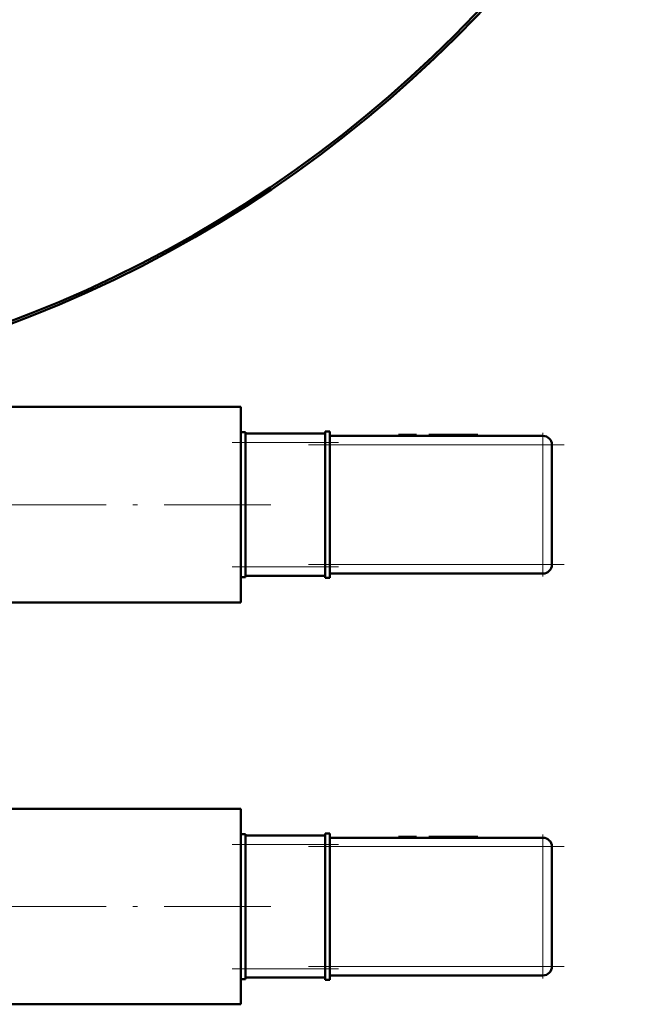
# Model space of a CAD drawing. Extents: x -1358 to 1757, y -1497 to 607.
# Tile 31 of 97: x 187 to 258, y -919 to -808. Entities that reach past the tile are written whole.
import ezdxf

# ---------------------------------------------------------------- set-up
doc = ezdxf.new("R2010")
doc.units = 0
doc.linetypes.add('DASHDOT', pattern=[18.5, 12, -3, 0.5, -3])

msp = doc.modelspace()

# ---------------------------------------------------------------- linework, layer by layer
at = {"color": 7, "lineweight": 50}
for p, q in [((178.79, -851.45), (211.79, -851.45)), ((211.79, -854.36), (211.79, -851.45)), ((211.79, -854.29), (212.29, -854.29)), ((211.79, -855.04), (211.79, -854.36)), ((212.29, -855.45), (212.29, -854.29)), ((221.29, -854.45), (212.29, -854.45)), ((221.29, -854.22), (221.29, -855.45)), ((221.79, -854.22), (221.29, -854.22)), ((221.79, -855.45), (221.79, -854.22)), ((245.79, -854.7), (221.79, -854.7)), ((229.61, -854.6), (229.51, -854.6)), ((229.51, -854.7), (229.51, -854.6)), ((229.51, -854.7), (229.51, -854.6)), ((229.57, -854.6), (231.5, -854.6)), ((229.57, -854.7), (229.57, -854.6)), ((231.5, -854.7), (231.5, -854.6)), ((231.56, -854.6), (231.51, -854.6)), ((231.51, -854.7), (231.51, -854.6)), ((231.56, -854.7), (231.56, -854.6)), ((233.88, -854.6), (232.93, -854.6)), ((232.93, -854.7), (232.93, -854.6)), ((233.51, -854.6), (233.11, -854.6)), ((233.51, -854.6), (234.2, -854.6)), ((233.88, -854.6), (234.78, -854.6)), ((233.88, -854.7), (233.88, -854.6)), ((234.2, -854.6), (236.75, -854.6)), ((237.72, -854.6), (234.78, -854.6)), ((234.78, -854.7), (234.78, -854.6)), ((235.99, -854.6), (237.22, -854.6)), ((237.22, -854.6), (238.46, -854.6)), ((237.72, -854.7), (237.72, -854.6)), ((238.46, -854.7), (238.46, -854.6)), ((211.79, -862.45), (211.79, -855.04)), ((212.29, -855.45), (212.29, -869.45)), ((221.29, -869.45), (221.29, -855.45)), ((221.79, -855.45), (221.79, -869.45)), ((246.79, -869.2), (246.79, -855.7)), ((211.79, -869.86), (211.79, -862.45)), ((246.79, -862.44), (246.8, -862.45)), ((246.8, -862.45), (246.79, -862.46)), ((211.79, -870.55), (211.79, -869.86)), ((212.29, -870.62), (212.29, -869.45)), ((221.29, -869.45), (221.29, -870.69)), ((221.79, -870.69), (221.79, -869.45)), ((221.79, -870.2), (245.79, -870.2)), ((211.79, -873.45), (211.79, -870.55)), ((211.79, -870.62), (212.29, -870.62)), ((212.29, -870.45), (221.29, -870.45)), ((221.79, -870.69), (221.29, -870.69)), ((178.79, -873.45), (211.79, -873.45)), ((178.79, -896.7), (211.79, -896.7)), ((211.79, -899.61), (211.79, -896.7)), ((211.79, -899.54), (212.29, -899.54)), ((211.79, -900.29), (211.79, -899.61)), ((212.29, -900.7), (212.29, -899.54)), ((221.29, -899.7), (212.29, -899.7)), ((221.29, -899.47), (221.29, -900.7)), ((221.79, -899.47), (221.29, -899.47)), ((221.79, -900.7), (221.79, -899.47)), ((245.79, -899.95), (221.79, -899.95)), ((229.61, -899.85), (229.51, -899.85)), ((229.51, -899.95), (229.51, -899.85)), ((229.51, -899.95), (229.51, -899.85)), ((229.57, -899.85), (231.5, -899.85)), ((229.57, -899.95), (229.57, -899.85)), ((231.5, -899.95), (231.5, -899.85)), ((231.56, -899.85), (231.51, -899.85)), ((231.51, -899.95), (231.51, -899.85)), ((231.56, -899.95), (231.56, -899.85)), ((233.88, -899.85), (232.93, -899.85)), ((232.93, -899.95), (232.93, -899.85)), ((233.51, -899.85), (233.11, -899.85)), ((233.51, -899.85), (234.2, -899.85)), ((233.88, -899.85), (234.78, -899.85)), ((233.88, -899.95), (233.88, -899.85)), ((234.2, -899.85), (236.75, -899.85)), ((237.72, -899.85), (234.78, -899.85)), ((234.78, -899.95), (234.78, -899.85)), ((235.99, -899.85), (237.22, -899.85)), ((237.22, -899.85), (238.46, -899.85)), ((237.72, -899.95), (237.72, -899.85)), ((238.46, -899.95), (238.46, -899.85)), ((211.79, -907.7), (211.79, -900.29)), ((212.29, -900.7), (212.29, -914.7)), ((221.29, -914.7), (221.29, -900.7)), ((221.79, -900.7), (221.79, -914.7)), ((246.79, -914.45), (246.79, -900.95)), ((211.79, -915.11), (211.79, -907.7)), ((246.79, -907.69), (246.8, -907.7)), ((246.8, -907.7), (246.79, -907.71)), ((211.79, -915.8), (211.79, -915.11)), ((212.29, -915.87), (212.29, -914.7)), ((212.29, -915.7), (221.29, -915.7)), ((221.29, -914.7), (221.29, -915.94)), ((221.79, -915.94), (221.79, -914.7)), ((221.79, -915.45), (245.79, -915.45)), ((211.79, -918.7), (211.79, -915.8)), ((211.79, -915.87), (212.29, -915.87)), ((221.79, -915.94), (221.29, -915.94)), ((178.79, -918.7), (211.79, -918.7))]:
    msp.add_line(p, q, dxfattribs=at)
at = {"color": 7, "linetype": 'DASHDOT', "lineweight": 18, "ltscale": 0.003}
for p, q in [((230.53, -854.71), (230.53, -854.59)), ((230.53, -854.71), (230.53, -854.59)), ((236.22, -854.71), (236.22, -854.59)), ((230.53, -899.96), (230.53, -899.84)), ((230.53, -899.96), (230.53, -899.84)), ((236.22, -899.96), (236.22, -899.84))]:
    msp.add_line(p, q, dxfattribs=at)
at = {"color": 7, "linetype": 'DASHDOT', "lineweight": 18, "ltscale": 0.405016}
for p, q in [((245.79, -854.35), (245.79, -870.55)), ((245.79, -899.6), (245.79, -915.8))]:
    msp.add_line(p, q, dxfattribs=at)
at = {"color": 7, "lineweight": 18}
for p, q in [((245.79, -855), (245.79, -854.7)), ((211.79, -855.45), (212.29, -855.45)), ((212.29, -855.45), (221.29, -855.45)), ((221.79, -855.45), (221.29, -855.45)), ((221.79, -855.7), (245.79, -855.7)), ((245.79, -855.7), (245.79, -855)), ((246.5, -855.7), (245.79, -855.7)), ((245.79, -855.7), (245.79, -869.2)), ((246.79, -855.7), (246.5, -855.7)), ((211.79, -869.45), (212.29, -869.45)), ((221.29, -869.45), (212.29, -869.45)), ((221.79, -869.45), (221.29, -869.45)), ((245.79, -869.2), (221.79, -869.2)), ((245.79, -869.2), (246.5, -869.2)), ((245.79, -869.91), (245.79, -869.2)), ((245.79, -870.2), (245.79, -869.91)), ((246.5, -869.2), (246.79, -869.2)), ((245.79, -900.25), (245.79, -899.95)), ((211.79, -900.7), (212.29, -900.7)), ((212.29, -900.7), (221.29, -900.7)), ((221.79, -900.7), (221.29, -900.7)), ((221.79, -900.95), (245.79, -900.95)), ((245.79, -900.95), (245.79, -900.25)), ((246.5, -900.95), (245.79, -900.95)), ((245.79, -900.95), (245.79, -914.45)), ((246.79, -900.95), (246.5, -900.95)), ((245.79, -914.45), (221.79, -914.45)), ((245.79, -914.45), (246.5, -914.45)), ((245.79, -915.16), (245.79, -914.45)), ((246.5, -914.45), (246.79, -914.45)), ((211.79, -914.7), (212.29, -914.7)), ((221.29, -914.7), (212.29, -914.7)), ((221.79, -914.7), (221.29, -914.7)), ((245.79, -915.45), (245.79, -915.16))]:
    msp.add_line(p, q, dxfattribs=at)
at = {"color": 7, "linetype": 'DASHDOT', "lineweight": 18, "ltscale": 0.3}
for p, q in [((210.79, -855.45), (222.79, -855.45)), ((210.79, -869.45), (222.79, -869.45)), ((210.79, -900.7), (222.79, -900.7)), ((210.79, -914.7), (222.79, -914.7))]:
    msp.add_line(p, q, dxfattribs=at)
at = {"color": 7, "linetype": 'DASHDOT', "lineweight": 18}
for p, q in [((219.39, -855.7), (248.19, -855.7)), ((215.14, -862.45), (174.99, -862.45)), ((219.39, -869.2), (248.19, -869.2)), ((219.39, -900.95), (248.19, -900.95)), ((215.14, -907.7), (174.99, -907.7)), ((219.39, -914.45), (248.19, -914.45))]:
    msp.add_line(p, q, dxfattribs=at)
at = {"color": 7, "lineweight": 50}
msp.add_circle((136.79, -710.65), 140, dxfattribs=at)
for centre, radius, start, end in [((136.79, -710.65), 140.27, 270, 90), ((245.79, -855.7), 1, 0, 90), ((245.79, -869.2), 1, 270, 360), ((245.79, -900.95), 1, 0, 90), ((245.79, -914.45), 1, 270, 360)]:
    msp.add_arc(centre, radius, start, end, dxfattribs=at)

doc.saveas('drawing.dxf')
